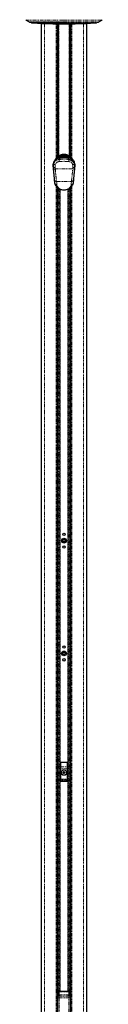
# Paper-space layout 'Inground Anchor' of a CAD drawing. Header units: millimetres. Extents: x 262 to 9484, y 125 to 8141.
# Tile 43 of 53: x 7413 to 7555, y 1058 to 2900. Entities that reach past the tile are written whole.
import ezdxf

# ---------------------------------------------------------------- set-up
doc = ezdxf.new("R2010")
doc.units = ezdxf.units.MM
doc.linetypes.add('PHANTOM', pattern=[12.7, 6.35, -1.27, 1.27, -1.27, 1.27, -1.27])

psp = doc.layouts.new('Inground Anchor')

# ---------------------------------------------------------------- linework, layer by layer
at = {"color": 7, "linetype": 'Continuous', "lineweight": 25}
for p, q in [((7413.27, 2899.81), (7418.92, 2896.2)), ((7419.84, 2895.76), (7422.51, 2894.9)), ((7423.74, 2894.7), (7484.19, 2894.7)), ((7441.23, 2893.59), (7441.23, 787.44)), ((7484.19, 2894.7), (7544.64, 2894.7)), ((7527.15, 787.44), (7527.15, 2893.59)), ((7545.88, 2894.9), (7548.54, 2895.76)), ((7549.46, 2896.2), (7555.11, 2899.81)), ((7471.87, 2643.16), (7471.87, 2892.59)), ((7473.44, 2892.57), (7473.44, 2778.98)), ((7494.94, 2778.98), (7494.94, 2892.57)), ((7496.51, 2892.59), (7496.51, 2643.16)), ((7471.87, 2780.35), (7471.94, 2780.35)), ((7473.48, 2763.6), (7473.48, 2774.6)), ((7494.9, 2774.6), (7494.9, 2763.6)), ((7496.44, 2780.35), (7496.51, 2780.35)), ((7471.94, 2757.86), (7471.87, 2757.86)), ((7473.44, 2759.22), (7473.44, 2644.35)), ((7494.94, 2644.35), (7494.94, 2759.22)), ((7496.51, 2757.86), (7496.44, 2757.86)), ((7467.41, 2638.22), (7467.68, 2638.55)), ((7468.3, 2639.49), (7467.98, 2639.06)), ((7474.3, 2643.17), (7474.21, 2643.11)), ((7475.67, 2644.04), (7475.03, 2643.65)), ((7475.24, 2645.52), (7476.33, 2646.08)), ((7475.78, 2644.1), (7475.67, 2644.04)), ((7475.8, 2643.48), (7475.74, 2643.47)), ((7475.94, 2643.49), (7475.8, 2643.48)), ((7475.8, 2643.48), (7475.8, 2643.48)), ((7475.94, 2643.49), (7475.94, 2643.49)), ((7476.33, 2646.08), (7476.86, 2646.33)), ((7476.86, 2646.33), (7480.01, 2647.22)), ((7477.58, 2643.7), (7477.54, 2643.69)), ((7477.54, 2643.69), (7477.54, 2643.69)), ((7481.83, 2647.57), (7478.14, 2646.86)), ((7478.25, 2644.22), (7478.2, 2644.22)), ((7478.2, 2644.22), (7478.2, 2644.22)), ((7479.04, 2644.74), (7478.98, 2644.74)), ((7478.98, 2644.74), (7478.98, 2644.74)), ((7479.97, 2645.27), (7479.91, 2645.26)), ((7479.91, 2645.26), (7479.91, 2645.27)), ((7481.83, 2647.57), (7484.19, 2647.6)), ((7486.55, 2647.57), (7484.19, 2647.6)), ((7484.19, 2643.59), (7492.83, 2643.24)), ((7486.55, 2647.57), (7490.25, 2646.86)), ((7488.38, 2647.22), (7491.53, 2646.33)), ((7488.48, 2645.26), (7488.41, 2645.27)), ((7489.4, 2644.74), (7489.35, 2644.74)), ((7489.4, 2644.74), (7489.4, 2644.74)), ((7490.18, 2644.22), (7490.13, 2644.22)), ((7490.18, 2644.22), (7490.18, 2644.22)), ((7490.85, 2643.69), (7490.81, 2643.7)), ((7491.52, 2643.53), (7490.85, 2643.69)), ((7490.85, 2643.69), (7490.85, 2643.69)), ((7491.53, 2646.33), (7492.06, 2646.08)), ((7492.06, 2646.08), (7493.14, 2645.52)), ((7492.58, 2643.48), (7492.44, 2643.49)), ((7492.45, 2643.49), (7492.44, 2643.49)), ((7492.64, 2643.48), (7492.58, 2643.48)), ((7492.71, 2644.04), (7492.61, 2644.1)), ((7492.65, 2643.47), (7492.64, 2643.48)), ((7492.71, 2644.04), (7493.36, 2643.65)), ((7493.36, 2643.65), (7493.45, 2643.59)), ((7494.17, 2643.11), (7494.09, 2643.17)), ((7500.08, 2639.49), (7500.4, 2639.06)), ((7500.71, 2638.54), (7500.97, 2638.22)), ((7463.94, 2625.03), (7464, 2626.75)), ((7464, 2626.75), (7464.08, 2629.17)), ((7464.15, 2629.82), (7464.08, 2629.17)), ((7464.67, 2620.75), (7464.41, 2623.43)), ((7503.97, 2623.43), (7503.71, 2620.75)), ((7504.31, 2629.17), (7504.24, 2629.82)), ((7504.31, 2629.17), (7504.39, 2626.75)), ((7504.39, 2626.75), (7504.45, 2625.03)), ((7467.19, 2594.68), (7466.58, 2601.01)), ((7501.8, 2601.01), (7501.19, 2594.68)), ((7501.79, 2601.38), (7501.74, 2601.39)), ((7501.92, 2602.71), (7501.87, 2602.71)), ((7501.97, 2603.2), (7501.92, 2603.21)), ((7502.08, 2604.41), (7502.03, 2604.41)), ((7502.06, 2604.71), (7502.11, 2604.71)), ((7502.12, 2604.8), (7502.07, 2604.81)), ((7502.23, 2605.95), (7502.18, 2605.95)), ((7502.27, 2606.32), (7502.22, 2606.32)), ((7502.65, 2610.76), (7502.7, 2610.75)), ((7502.82, 2612.03), (7502.77, 2612.03)), ((7471.87, 787.44), (7471.87, 2586.39)), ((7472.19, 2586.06), (7471.87, 2586.06)), ((7496.51, 2586.06), (7496.22, 2586.06)), ((7496.51, 2586.31), (7496.51, 787.44)), ((7477.69, 1509.94), (7477.69, 1475.94)), ((7490.19, 1510.44), (7478.19, 1510.44)), ((7482.59, 1492.1), (7483.97, 1493.15)), ((7483.97, 1493.15), (7485.57, 1492.49)), ((7490.69, 1475.94), (7490.69, 1509.94)), ((7478.19, 1475.44), (7490.2, 1475.44)), ((7482.82, 1490.38), (7482.59, 1492.1)), ((7484.42, 1489.72), (7482.82, 1490.38)), ((7485.79, 1490.77), (7484.42, 1489.72)), ((7485.57, 1492.49), (7485.79, 1490.77)), ((7471.89, 1079.44), (7471.87, 1079.44)), ((7471.89, 1073.44), (7471.89, 1080.69)), ((7471.89, 1073.32), (7471.89, 1080.69)), ((7471.89, 1066.19), (7471.89, 1073.44)), ((7471.89, 1066.19), (7471.89, 1073.32)), ((7473.69, 1081.19), (7472.39, 1081.19)), ((7473.7, 1081.19), (7472.39, 1081.19)), ((7472.69, 1073), (7472.69, 1076.45)), ((7472.69, 1071.77), (7472.69, 1073)), ((7472.69, 1071.47), (7472.69, 1071.77)), ((7472.69, 865.44), (7472.69, 1069.98)), ((7473.7, 1081.18), (7473.99, 1081.15)), ((7473.75, 1081.18), (7473.99, 1081.17)), ((7486.69, 1082.06), (7481.69, 1082.06)), ((7494.4, 1081.17), (7494.63, 1081.18)), ((7494.4, 1081.15), (7494.68, 1081.18)), ((7495.99, 1081.19), (7494.68, 1081.19)), ((7495.99, 1081.19), (7494.69, 1081.19)), ((7495.69, 1076.45), (7495.69, 1073)), ((7495.69, 1073), (7495.69, 1071.77)), ((7495.69, 1071.77), (7495.69, 1071.47)), ((7495.69, 1069.98), (7495.69, 865.44)), ((7496.49, 1066.19), (7496.49, 1080.69)), ((7496.51, 1079.44), (7496.49, 1079.44)), ((7471.87, 1067.44), (7471.89, 1067.44)), ((7472.39, 1065.69), (7472.69, 1065.69)), ((7472.39, 1065.69), (7472.69, 1065.69)), ((7495.69, 1065.69), (7495.99, 1065.69)), ((7495.69, 1065.69), (7495.99, 1065.69)), ((7496.49, 1067.44), (7496.51, 1067.44))]:
    psp.add_line(p, q, dxfattribs=at)
at = {"color": 8, "linetype": 'PHANTOM', "lineweight": 18}
for p, q in [((7413.27, 2899.81), (7484.19, 2899.81)), ((7418.92, 2896.2), (7484.19, 2896.2)), ((7419.84, 2895.76), (7484.19, 2895.76)), ((7422.51, 2894.9), (7484.19, 2894.9)), ((7540.7, 2894.39), (7427.69, 2894.39)), ((7447.78, 2893.29), (7447.78, 787.44)), ((7484.19, 2899.81), (7555.11, 2899.81)), ((7484.19, 2896.2), (7549.46, 2896.2)), ((7484.19, 2895.76), (7548.54, 2895.76)), ((7484.19, 2894.9), (7545.88, 2894.9)), ((7520.61, 2893.29), (7520.61, 787.44)), ((7469.73, 2641.07), (7469.73, 2892.63)), ((7471.94, 2780.35), (7471.94, 2892.59)), ((7473.67, 2644.49), (7473.67, 2892.57)), ((7474.67, 2892.56), (7474.67, 2645.14)), ((7493.72, 2645.14), (7493.72, 2892.56)), ((7494.72, 2892.57), (7494.72, 2644.5)), ((7496.44, 2892.59), (7496.44, 2780.35)), ((7498.66, 2892.63), (7498.66, 2641.07)), ((7471.94, 2780.35), (7471.94, 2757.86)), ((7472.29, 2778.47), (7472.29, 2780.43)), ((7472.29, 2757.77), (7472.29, 2778.47)), ((7473.34, 2777.75), (7473.34, 2779.65)), ((7473.34, 2758.6), (7473.34, 2777.75)), ((7495.05, 2777.75), (7495.05, 2779.57)), ((7495.05, 2758.53), (7495.05, 2777.75)), ((7496.1, 2778.47), (7496.1, 2780.49)), ((7496.1, 2757.82), (7496.1, 2778.47)), ((7496.45, 2780.35), (7496.45, 2757.86)), ((7471.94, 2643.22), (7471.94, 2757.86)), ((7496.44, 2757.86), (7496.44, 2643.22)), ((7468.47, 2638.39), (7467.49, 2636.73)), ((7475.55, 2643.24), (7484.19, 2643.59)), ((7475.55, 2643.24), (7475.74, 2643.47)), ((7484.19, 2642.73), (7475.6, 2642.38)), ((7476.7, 2645.44), (7475.62, 2644.89)), ((7475.94, 2643.49), (7475.8, 2643.48)), ((7477.26, 2645.67), (7476.7, 2645.44)), ((7480.19, 2646.38), (7477.26, 2645.67)), ((7477.87, 2643.99), (7477.91, 2644)), ((7477.91, 2644), (7478.2, 2644.22)), ((7478.59, 2644.52), (7478.64, 2644.52)), ((7478.64, 2644.52), (7478.98, 2644.74)), ((7479.44, 2645.04), (7479.5, 2645.04)), ((7479.5, 2645.04), (7479.91, 2645.26)), ((7480.01, 2647.22), (7480.74, 2647.28)), ((7480.82, 2646.43), (7480.19, 2646.38)), ((7480.74, 2647.28), (7481.05, 2647.3)), ((7481.08, 2646.44), (7480.82, 2646.43)), ((7481.05, 2647.3), (7481.83, 2647.57)), ((7484.19, 2646.49), (7481.08, 2646.44)), ((7484.19, 2647.34), (7484.19, 2647.6)), ((7484.19, 2646.49), (7484.19, 2647.34)), ((7484.19, 2646.49), (7484.19, 2645.3)), ((7487.3, 2646.44), (7484.19, 2646.49)), ((7484.19, 2645.15), (7484.19, 2645.36)), ((7484.19, 2644.67), (7484.19, 2644.87)), ((7484.19, 2644.19), (7484.19, 2644.39)), ((7484.19, 2643.59), (7484.19, 2643.8)), ((7484.19, 2642.73), (7484.19, 2643.59)), ((7492.78, 2642.38), (7484.19, 2642.73)), ((7487.33, 2647.3), (7486.55, 2647.57)), ((7487.56, 2646.43), (7487.3, 2646.44)), ((7487.33, 2647.3), (7487.64, 2647.28)), ((7488.2, 2646.38), (7487.56, 2646.43)), ((7487.64, 2647.28), (7488.38, 2647.22)), ((7491.13, 2645.67), (7488.2, 2646.38)), ((7488.89, 2645.04), (7488.48, 2645.26)), ((7488.89, 2645.04), (7488.95, 2645.04)), ((7489.74, 2644.52), (7489.4, 2644.74)), ((7489.74, 2644.52), (7489.8, 2644.52)), ((7490.47, 2644), (7490.18, 2644.22)), ((7490.47, 2644), (7490.52, 2643.99)), ((7491.68, 2645.44), (7491.13, 2645.67)), ((7492.76, 2644.89), (7491.68, 2645.44)), ((7492.59, 2643.48), (7492.45, 2643.49)), ((7492.59, 2643.48), (7492.58, 2643.48)), ((7492.65, 2643.47), (7492.59, 2643.48)), ((7492.83, 2643.24), (7492.65, 2643.47)), ((7500.89, 2636.73), (7499.91, 2638.39)), ((7464.59, 2626.24), (7464.53, 2624.41)), ((7467.59, 2623.81), (7467.86, 2621.14)), ((7467.86, 2621.14), (7500.53, 2621.14)), ((7500.53, 2621.14), (7500.8, 2623.81)), ((7502.64, 2610.19), (7502.59, 2610.19)), ((7469.73, 787.44), (7469.73, 2588.8)), ((7470.33, 2597.64), (7498.06, 2597.64)), ((7470.95, 2591.31), (7471.65, 2589.05)), ((7473.34, 1081.19), (7473.34, 2585.1)), ((7474.75, 2584.14), (7474.75, 1081.88)), ((7476.25, 1082.01), (7476.25, 2583.3)), ((7476.96, 2582.96), (7476.96, 1082.02)), ((7491.43, 1082.02), (7491.43, 2582.95)), ((7492.14, 2583.3), (7492.14, 1082.01)), ((7493.64, 1081.89), (7493.64, 2584.13)), ((7495.05, 2585.1), (7495.05, 1081.19)), ((7496.73, 2589.05), (7497.43, 2591.31)), ((7498.66, 2588.87), (7498.66, 787.44)), ((7477.78, 1509.85), (7477.69, 1509.94)), ((7477.95, 1502.06), (7477.78, 1509.85)), ((7477.98, 1498.5), (7478.48, 1498.5)), ((7477.98, 1478.88), (7477.98, 1498.5)), ((7478.19, 1510.44), (7478.28, 1510.35)), ((7478.28, 1510.35), (7478.28, 1510.04)), ((7478.28, 1510.35), (7490.1, 1510.35)), ((7478.28, 1510.04), (7478.45, 1502.25)), ((7490.1, 1510.04), (7478.28, 1510.04)), ((7478.45, 1502.25), (7489.94, 1502.25)), ((7489.9, 1498.5), (7478.48, 1498.5)), ((7478.48, 1498.5), (7478.48, 1478.88)), ((7490.4, 1498.5), (7489.9, 1498.5)), ((7489.9, 1478.88), (7489.9, 1498.5)), ((7489.94, 1502.25), (7490.1, 1510.04)), ((7490.1, 1510.35), (7490.19, 1510.44)), ((7490.1, 1510.35), (7490.1, 1510.04)), ((7490.4, 1498.5), (7490.4, 1478.88)), ((7490.6, 1509.85), (7490.44, 1502.06)), ((7490.69, 1509.94), (7490.6, 1509.85)), ((7477.98, 1478.88), (7478.48, 1478.88)), ((7478.23, 1475.97), (7490.15, 1475.97)), ((7489.93, 1477.89), (7478.46, 1477.89)), ((7478.48, 1478.88), (7489.9, 1478.88)), ((7490.4, 1478.88), (7489.9, 1478.88)), ((7472.39, 1081.19), (7472.39, 1073.44)), ((7472.39, 1081.19), (7472.39, 1073.31)), ((7472.39, 1073.44), (7472.39, 1065.69)), ((7472.39, 1073.31), (7472.39, 1065.69)), ((7472.69, 1069.98), (7475.08, 1069.98)), ((7475.08, 1069.98), (7475.08, 865.44)), ((7475.32, 1081.97), (7475.19, 1081.72)), ((7475.19, 1081.72), (7475.19, 1081.44)), ((7475.19, 1081.44), (7475.19, 1075.35)), ((7493.19, 1081.44), (7475.19, 1081.44)), ((7475.19, 1075.35), (7475.19, 1073.57)), ((7493.19, 1075.35), (7475.19, 1075.35)), ((7493.07, 1081.97), (7475.32, 1081.97)), ((7493.19, 1081.72), (7493.07, 1081.97)), ((7493.19, 1081.44), (7493.19, 1081.72)), ((7493.19, 1075.35), (7493.19, 1081.44)), ((7493.19, 1073.57), (7493.19, 1075.35)), ((7493.31, 1069.98), (7495.69, 1069.98)), ((7493.31, 865.44), (7493.31, 1069.98)), ((7495.99, 1081.19), (7495.99, 1065.69))]:
    psp.add_line(p, q, dxfattribs=at)
at = {"color": 8, "linetype": 'PHANTOM', "lineweight": 18, "flags": 128}
for points in [[(7468.47, 2638.39), (7468.35, 2638.46), (7468.24, 2638.54), (7468.14, 2638.63), (7468.06, 2638.73), (7468, 2638.83), (7467.96, 2638.92), (7467.96, 2638.99), (7467.98, 2639.06)], [(7477.93, 2643.72), (7477.93, 2643.74), (7477.92, 2643.79), (7477.92, 2643.85), (7477.92, 2643.89), (7477.92, 2643.93), (7477.91, 2643.96), (7477.91, 2643.99), (7477.91, 2644)], [(7478.66, 2644.24), (7478.65, 2644.26), (7478.65, 2644.32), (7478.65, 2644.37), (7478.65, 2644.42), (7478.64, 2644.46), (7478.64, 2644.49), (7478.64, 2644.51), (7478.64, 2644.52)], [(7479.51, 2644.77), (7479.51, 2644.79), (7479.51, 2644.84), (7479.51, 2644.9), (7479.5, 2644.94), (7479.5, 2644.98), (7479.5, 2645.01), (7479.5, 2645.03), (7479.5, 2645.04)], [(7480.82, 2646.43), (7480.83, 2646.12), (7480.84, 2645.85), (7480.85, 2645.6), (7480.86, 2645.39), (7480.86, 2645.24)], [(7487.52, 2645.28), (7487.53, 2645.39), (7487.53, 2645.6), (7487.54, 2645.85), (7487.55, 2646.12), (7487.56, 2646.43)], [(7488.87, 2644.76), (7488.87, 2644.79), (7488.88, 2644.84), (7488.88, 2644.9), (7488.88, 2644.94), (7488.88, 2644.98), (7488.89, 2645.01), (7488.89, 2645.03), (7488.89, 2645.04)], [(7489.73, 2644.24), (7489.73, 2644.26), (7489.73, 2644.32), (7489.74, 2644.37), (7489.74, 2644.42), (7489.74, 2644.46), (7489.74, 2644.49), (7489.74, 2644.51), (7489.74, 2644.52)], [(7490.46, 2643.72), (7490.46, 2643.74), (7490.46, 2643.79), (7490.46, 2643.85), (7490.47, 2643.89), (7490.47, 2643.93), (7490.47, 2643.96), (7490.47, 2643.99), (7490.47, 2644)], [(7499.91, 2638.39), (7500.03, 2638.46), (7500.15, 2638.54), (7500.25, 2638.63), (7500.33, 2638.73), (7500.39, 2638.83), (7500.42, 2638.92), (7500.43, 2638.99), (7500.4, 2639.06)], [(7470.33, 2597.64), (7470.6, 2594.89), (7470.95, 2591.31)], [(7497.43, 2591.31), (7497.7, 2594.06), (7498.06, 2597.64)]]:
    psp.add_lwpolyline(points, dxfattribs=at)
at = {"color": 7, "linetype": 'Continuous', "lineweight": 25, "flags": 128}
for points in [[(7474.26, 2643.14), (7474.45, 2643.28), (7474.94, 2643.59)], [(7493.45, 2643.59), (7493.93, 2643.28), (7494.32, 2643.01)]]:
    psp.add_lwpolyline(points, dxfattribs=at)
at = {"color": 7, "linetype": 'Continuous', "lineweight": 25}
for centre, radius in [((7484.19, 1937.44), 2.25), ((7484.19, 1925.44), 4.5), ((7484.19, 1925.44), 2.92), ((7484.19, 1925.44), 2.07), ((7484.19, 1913.44), 2.25), ((7484.19, 1714.44), 4.5), ((7484.19, 1714.44), 2.92), ((7484.19, 1726.44), 2.25), ((7484.19, 1714.44), 2.07), ((7484.19, 1702.44), 2.25), ((7484.19, 1491.44), 5), ((7484.19, 1491.44), 4.99), ((7484.19, 1491.44), 4.88)]:
    psp.add_circle(centre, radius, dxfattribs=at)
for centre, radius, start, end in [((7413.54, 2900.24), 0.5, 160.36024, 237.40392), ((7421.08, 2899.57), 4, 237.40392, 252), ((7423.74, 2898.7), 4, 252, 270), ((7427.75, 2895.39), 1, 223.25303, 266.17378), ((7484.19, 3739.28), 846.78, 266.17378, 273.82622), ((7540.63, 2895.39), 1, 273.82622, 316.74697), ((7544.64, 2898.7), 4, 270, 288), ((7547.31, 2899.57), 4, 288, 302.59608), ((7554.85, 2900.24), 0.5, 302.59608, 19.63976), ((7477.69, 2644.93), 2, 113.96948, 150.2898), ((7484.19, 2630.31), 18, 66.03052, 113.96948), ((7490.69, 2644.93), 2, 29.4478, 66.03052), ((7464.53, 2625.01), 0.6, 178, 270), ((7503.85, 2625.01), 0.6, 270, 2), ((7484.19, 1491.44), 1.5, 127.47733, 187.47733), ((7484.19, 1491.44), 1.5, 67.47733, 127.47733), ((7484.19, 1491.44), 1.5, 7.47733, 67.47733), ((7484.19, 1491.44), 1.5, 187.47733, 247.47733), ((7484.19, 1491.44), 1.5, 247.47733, 307.47733), ((7484.19, 1491.44), 1.5, 307.47733, 7.47733), ((7472.39, 1080.69), 0.5, 90, 180), ((7495.99, 1080.69), 0.5, 0, 90), ((7472.39, 1066.19), 0.5, 180, 270), ((7495.99, 1066.19), 0.5, 270, 360)]:
    psp.add_arc(centre, radius, start, end, dxfattribs=at)
at = {"color": 8, "linetype": 'PHANTOM', "lineweight": 18}
for centre, radius, start, end in [((7469.95, 2641.88), 6.43, 27.97924, 34.47344), ((7482.47, 2643.21), 6.92, 179.77478, 186.90519), ((7523.49, 2671.9), 54.96, 209.43406, 210.29067), ((7473.74, 2644.13), 3.24, 23.81916, 36.98502), ((7399.17, 2614.16), 83.61, 21.36154, 21.97015), ((7475.27, 2644.9), 2.14, 21.25994, 41.86303), ((7476.04, 2645.92), 4.17, 6.30755, 18.04627), ((7429.05, 2644.88), 51.17, 0.38116, 1.68366), ((7470.62, 2645.88), 10.22, 3.08108, 7.90268), ((7295.26, 2640.82), 185.9, 1.73318, 1.9979), ((7673.12, 2640.82), 185.9, 178.0021, 178.26682), ((7497.77, 2645.88), 10.22, 172.09732, 176.91892), ((7543.7, 2644.79), 55.52, 178.35772, 179.51579), ((7492.34, 2645.92), 4.17, 161.95373, 173.69245), ((7493.12, 2644.9), 2.14, 138.13697, 158.74006), ((7567.74, 2614.75), 82.02, 158.02634, 158.66234), ((7494.65, 2644.13), 3.24, 143.01498, 156.18084), ((7445.63, 2671.48), 54.12, 329.67977, 330.57027), ((7498.44, 2641.88), 6.43, 145.52656, 152.02076), ((7485.91, 2643.21), 6.92, 353.09481, 0.22522), ((7464.5, 2626.76), 0.505, 181.78414, 254.23486), ((7464.62, 2629.24), 0.547, 187.10676, 275.93005), ((7464.71, 2629.84), 0.561, 181.40635, 273.12855), ((7470.46, 2586.82), 37.1, 94.44649, 99.3836), ((7470.96, 2645.54), 16.95, 248.73195, 259.67632), ((7497.43, 2645.54), 16.95, 280.32368, 291.26805), ((7497.92, 2586.82), 37.1, 80.6164, 85.55351), ((7503.68, 2629.84), 0.561, 266.87145, 358.59365), ((7503.76, 2629.24), 0.547, 264.06995, 352.89324), ((7503.88, 2626.76), 0.506, 285.18367, 358.18233), ((7471, 2595.15), 3.84, 187.04922, 269.22046), ((7471.52, 2592.69), 3.64, 209.2788, 272.09858), ((7496.87, 2592.69), 3.64, 267.90142, 330.7212), ((7497.38, 2595.15), 3.84, 270.77954, 352.95078), ((7478.28, 1509.85), 0.501, 90.1836, 179.8164), ((7478.19, 1509.52), 0.526, 80.0965, 141.02772), ((7478.35, 1501.73), 0.526, 80.0965, 141.02772), ((7490.03, 1501.73), 0.526, 38.97228, 99.9035), ((7490.1, 1509.85), 0.501, 0.1836, 89.8164), ((7490.2, 1509.52), 0.526, 38.97228, 99.9035), ((7478.19, 1476.44), 0.468, 192.96226, 275.25273), ((7478.46, 1478.39), 0.502, 180.65691, 269.74871), ((7489.92, 1478.39), 0.502, 270.25129, 359.34309), ((7490.19, 1476.44), 0.468, 264.74727, 347.03774), ((7475.12, 1072.92), 2.43, 88.27953, 178.16942), ((7474.89, 1071.35), 2.24, 82.18873, 169.06833), ((7475.19, 1079.16), 2.55, 89.90084, 127.63373), ((7475.19, 1078.8), 2.64, 89.91678, 117.05115), ((7493.2, 1079.16), 2.55, 52.36627, 90.09916), ((7493.2, 1078.8), 2.64, 62.94885, 90.08322), ((7493.27, 1072.92), 2.43, 1.83058, 91.72047), ((7493.5, 1071.35), 2.24, 10.93167, 97.81127)]:
    psp.add_arc(centre, radius, start, end, dxfattribs=at)
at = {"color": 7, "linetype": 'Continuous', "lineweight": 25}
for centre, major_axis, ratio, start_param, end_param in [((7473.3, 2774.6), (0, 7), 0.0261859, 4.712389, 5.3883518), ((7495.09, 2774.6), (0, 7), 0.0261859, 0.8948335, 1.5707963), ((7473.3, 2763.6), (0, 7), 0.0261859, 4.0364262, 4.712389), ((7495.09, 2763.6), (0, 7), 0.0261859, 1.5707963, 2.2467591), ((7478.19, 1509.94), (-0.355, 0.355), 0.9972647, 5.4991567, 7.0672139), ((7490.19, 1509.94), (0.355, 0.355), 0.9972647, 5.4991567, 7.0672139), ((7481.69, 1081.95), (6.5, 0), 0.0164506, 1.5707963, 2.9450787), ((7486.69, 1081.95), (6.5, 0), 0.0164506, 0.1965139, 1.5707963)]:
    psp.add_ellipse(centre, major_axis=major_axis, ratio=ratio, start_param=start_param, end_param=end_param, dxfattribs=at)
at = {"color": 8, "linetype": 'PHANTOM', "lineweight": 18}
for centre, major_axis, ratio, start_param, end_param in [((7477.48, 1498.5), (0, 9.5), 0.0524078, 4.712389, 5.0963614), ((7477.98, 1498.5), (0, 10), 0.0497874, 4.712389, 5.0963614), ((7490.4, 1498.5), (0, 10), 0.0497874, 1.1868239, 1.5707963), ((7490.9, 1498.5), (0, 9.5), 0.0524078, 1.1868239, 1.5707963), ((7477.68, 1477.42), (0, 1.5), 0.0524078, 3.2957494, 3.9047052), ((7478.01, 1470.82), (0, 7.63), 0.0524078, 0.1298247, 0.7631125), ((7477.96, 1478.88), (0, 0.5), 0.0524078, 3.2714173, 4.712389), ((7478.18, 1477.42), (0, 2), 0.0393058, 3.270191, 3.9047052), ((7478.51, 1470.82), (0, 7.13), 0.0560842, 0.1298247, 0.7631125), ((7478.46, 1478.88), (0, 1), 0.0262039, 3.2714173, 4.712389), ((7489.93, 1478.88), (0, 1), 0.0262039, 1.5707963, 3.011768), ((7489.87, 1470.82), (0, 7.13), 0.0560842, 5.5200728, 6.1533606), ((7490.21, 1477.42), (0, 2), 0.0393058, 2.3784801, 3.0129943), ((7490.43, 1478.88), (0, 0.5), 0.0524078, 1.5707963, 3.011768), ((7490.37, 1470.82), (0, 7.63), 0.0524078, 5.5200728, 6.1533606), ((7490.7, 1477.42), (0, 1.5), 0.0524078, 2.3784801, 2.9874359)]:
    psp.add_ellipse(centre, major_axis=major_axis, ratio=ratio, start_param=start_param, end_param=end_param, dxfattribs=at)
at = {"color": 7, "linetype": 'Continuous', "lineweight": 25}
for points, knots in [([(7471.94, 2780.35), (7472.09, 2780.34), (7472.38, 2780.32), (7472.76, 2780.19), (7473.11, 2779.95), (7473.38, 2779.56), (7473.42, 2779.19), (7473.44, 2778.98)], [0, 0, 0, 0, 0.1553142, 0.3103392, 0.4722408, 0.7027363, 1, 1, 1, 1]), ([(7494.94, 2778.98), (7494.97, 2779.22), (7495.01, 2779.61), (7495.33, 2780.01), (7495.72, 2780.23), (7496.11, 2780.33), (7496.36, 2780.34), (7496.44, 2780.35)], [0, 0, 0, 0, 0.33981114, 0.55095549, 0.72942124, 0.90878103, 1, 1, 1, 1]), ([(7473.44, 2759.22), (7473.42, 2758.98), (7473.37, 2758.59), (7473.05, 2758.2), (7472.67, 2757.97), (7472.28, 2757.87), (7472.03, 2757.86), (7471.94, 2757.86)], [0, 0, 0, 0, 0.3398111, 0.5509555, 0.7294212, 0.908781, 1, 1, 1, 1]), ([(7496.44, 2757.86), (7496.3, 2757.86), (7496.01, 2757.88), (7495.62, 2758.01), (7495.28, 2758.25), (7495, 2758.64), (7494.96, 2759.01), (7494.94, 2759.22)], [0, 0, 0, 0, 0.15531425, 0.31033921, 0.4722408, 0.70273629, 1, 1, 1, 1]), ([(7464.15, 2629.82), (7464.36, 2630.84), (7464.77, 2632.8), (7466.01, 2635.98), (7467.32, 2638.02), (7467.98, 2639.06)], [0, 0, 0, 0, 0.3490223, 0.6695796, 1, 1, 1, 1]), ([(7464.81, 2629.75), (7465.11, 2630.89), (7465.72, 2633.16), (7467.11, 2635.47), (7467.8, 2636.63)], [0, 0, 0, 0, 0.4994037, 1, 1, 1, 1]), ([(7476.76, 2641.7), (7475.48, 2641.48), (7472.91, 2641.05), (7469.79, 2639.1), (7468.41, 2637.39), (7467.8, 2636.63)], [0, 0, 0, 0, 0.3584231, 0.7169003, 1, 1, 1, 1]), ([(7475.74, 2643.47), (7474.63, 2643.28), (7472.43, 2642.9), (7469.89, 2641.32), (7468.77, 2640.03), (7468.3, 2639.49)], [0, 0, 0, 0, 0.3736007, 0.7409428, 1, 1, 1, 1]), ([(7469.31, 2640.55), (7469.65, 2640.99), (7470.6, 2642.24), (7472.63, 2643.91), (7474.37, 2644.98), (7475.24, 2645.52)], [0, 0, 0, 0, 0.21520119, 0.60382706, 1, 1, 1, 1]), ([(7478.98, 2644.74), (7478.51, 2644.69), (7477.68, 2644.62), (7476.39, 2644.25), (7475.28, 2643.79), (7474.57, 2643.34), (7474.3, 2643.17)], [0, 0, 0, 0, 0.28492587, 0.49610023, 0.80713016, 1, 1, 1, 1]), ([(7474.34, 2643.14), (7474.55, 2643.28), (7475.06, 2643.61), (7476.11, 2644.04), (7477.31, 2644.39), (7478.21, 2644.48), (7478.59, 2644.52)], [0, 0, 0, 0, 0.17113, 0.4045141, 0.745288, 1, 1, 1, 1]), ([(7478.2, 2644.22), (7478.14, 2644.21), (7477.56, 2644.17), (7476.64, 2644.02), (7475.59, 2643.67), (7474.94, 2643.43), (7474.65, 2643.25), (7474.58, 2643.2)], [0, 0, 0, 0, 0.05454808, 0.45408491, 0.73242528, 0.93278074, 1, 1, 1, 1]), ([(7474.86, 2643.26), (7474.9, 2643.28), (7475.25, 2643.45), (7476.11, 2643.73), (7477.09, 2643.93), (7477.73, 2643.98), (7477.87, 2643.99)], [0, 0, 0, 0, 0.0422263, 0.3815991, 0.8676877, 1, 1, 1, 1]), ([(7474.94, 2643.59), (7474.94, 2643.59), (7474.97, 2643.61), (7475, 2643.63), (7475.03, 2643.65)], [0, 0, 0, 0, 0.0093997, 1, 1, 1, 1]), ([(7475.03, 2643.65), (7475.24, 2643.78), (7475.9, 2644.17), (7477.27, 2644.72), (7478.56, 2644.99), (7479.35, 2645.04), (7479.44, 2645.04)], [0, 0, 0, 0, 0.1603846, 0.4901531, 0.9447345, 1, 1, 1, 1]), ([(7479.91, 2645.26), (7479.9, 2645.26), (7479.19, 2645.23), (7477.74, 2645.03), (7476.44, 2644.41), (7475.78, 2644.1)], [0, 0, 0, 0, 0.0028118, 0.4941324, 1, 1, 1, 1]), ([(7484.19, 2643.8), (7483.31, 2643.8), (7480.55, 2643.78), (7477.8, 2643.61), (7475.94, 2643.49)], [0, 0, 0, 0, 0.3212502, 1, 1, 1, 1]), ([(7477.54, 2643.69), (7477.37, 2643.68), (7476.99, 2643.65), (7476.61, 2643.56), (7476.39, 2643.51)], [0, 0, 0, 0, 0.4153712, 1, 1, 1, 1]), ([(7491.62, 2641.7), (7489.15, 2641.83), (7484.2, 2642.1), (7479.25, 2641.83), (7476.76, 2641.7)], [0, 0, 0, 0, 0.498544, 1, 1, 1, 1]), ([(7478.14, 2646.86), (7478.12, 2646.85), (7477.66, 2646.67), (7477.25, 2646.5), (7476.86, 2646.33)], [0, 0, 0, 0, 0.0503496, 1, 1, 1, 1]), ([(7484.19, 2643.91), (7484.09, 2643.91), (7483.33, 2643.91), (7482.22, 2643.9), (7480.55, 2643.85), (7479.11, 2643.79), (7478.01, 2643.72), (7477.58, 2643.7)], [0, 0, 0, 0, 0.04474996, 0.3480765, 0.49973442, 0.80312021, 1, 1, 1, 1]), ([(7484.19, 2644.39), (7483.54, 2644.39), (7482.55, 2644.38), (7480.89, 2644.34), (7479.56, 2644.29), (7478.57, 2644.24), (7478.25, 2644.22)], [0, 0, 0, 0, 0.33089484, 0.49978668, 0.83771382, 1, 1, 1, 1]), ([(7484.19, 2644.87), (7483.67, 2644.87), (7482.81, 2644.87), (7481.23, 2644.83), (7480.04, 2644.79), (7479.18, 2644.75), (7479.04, 2644.74)], [0, 0, 0, 0, 0.3052025, 0.4998424, 0.916458, 1, 1, 1, 1]), ([(7484.19, 2645.36), (7484.16, 2645.36), (7483.46, 2645.35), (7482.05, 2645.34), (7480.68, 2645.29), (7479.97, 2645.27)], [0, 0, 0, 0, 0.0240334, 0.4998952, 1, 1, 1, 1]), ([(7488.41, 2645.27), (7488.38, 2645.27), (7487.67, 2645.3), (7486.27, 2645.34), (7484.9, 2645.35), (7484.19, 2645.36)], [0, 0, 0, 0, 0.0242443, 0.500106, 1, 1, 1, 1]), ([(7489.35, 2644.74), (7488.82, 2644.77), (7487.96, 2644.81), (7486.39, 2644.85), (7485.19, 2644.87), (7484.34, 2644.87), (7484.19, 2644.87)], [0, 0, 0, 0, 0.3055217, 0.5001616, 0.9170821, 1, 1, 1, 1]), ([(7490.13, 2644.22), (7489.48, 2644.25), (7488.49, 2644.31), (7486.83, 2644.36), (7485.5, 2644.39), (7484.51, 2644.39), (7484.19, 2644.39)], [0, 0, 0, 0, 0.3313219, 0.5002136, 0.8381408, 1, 1, 1, 1]), ([(7490.81, 2643.7), (7490.71, 2643.7), (7489.94, 2643.75), (7488.84, 2643.81), (7487.17, 2643.87), (7485.73, 2643.91), (7484.63, 2643.91), (7484.19, 2643.91)], [0, 0, 0, 0, 0.0452828, 0.3486086, 0.5002663, 0.8036521, 1, 1, 1, 1]), ([(7492.45, 2643.49), (7490.58, 2643.61), (7487.83, 2643.78), (7485.08, 2643.8), (7484.19, 2643.8)], [0, 0, 0, 0, 0.6787498, 1, 1, 1, 1]), ([(7492.61, 2644.1), (7492.58, 2644.11), (7491.94, 2644.46), (7490.59, 2645.04), (7489.18, 2645.19), (7488.48, 2645.26)], [0, 0, 0, 0, 0.0182673, 0.5094085, 1, 1, 1, 1]), ([(7488.95, 2645.04), (7489.04, 2645.04), (7489.84, 2644.99), (7491.13, 2644.72), (7492.49, 2644.16), (7493.15, 2643.77), (7493.36, 2643.65)], [0, 0, 0, 0, 0.0581112, 0.5134808, 0.8432452, 1, 1, 1, 1]), ([(7494.09, 2643.17), (7493.66, 2643.43), (7492.94, 2643.87), (7491.67, 2644.36), (7490.53, 2644.65), (7489.71, 2644.72), (7489.4, 2644.74)], [0, 0, 0, 0, 0.2961462, 0.5072997, 0.8165267, 1, 1, 1, 1]), ([(7489.8, 2644.52), (7489.84, 2644.51), (7490.39, 2644.48), (7491.29, 2644.34), (7492.6, 2643.93), (7493.5, 2643.53), (7494.02, 2643.18), (7494.11, 2643.12)], [0, 0, 0, 0, 0.0289119, 0.36082, 0.5912957, 0.9298582, 1, 1, 1, 1]), ([(7493.9, 2643.17), (7493.88, 2643.18), (7493.57, 2643.39), (7492.73, 2643.7), (7491.51, 2644.09), (7490.59, 2644.18), (7490.18, 2644.22)], [0, 0, 0, 0, 0.01798487, 0.28922782, 0.68399241, 1, 1, 1, 1]), ([(7490.25, 2646.86), (7490.27, 2646.85), (7490.73, 2646.67), (7491.14, 2646.5), (7491.53, 2646.33)], [0, 0, 0, 0, 0.0503496, 1, 1, 1, 1]), ([(7490.52, 2643.99), (7490.66, 2643.98), (7491.3, 2643.93), (7492.28, 2643.72), (7493.13, 2643.45), (7493.49, 2643.28), (7493.53, 2643.26)], [0, 0, 0, 0, 0.13403139, 0.62000335, 0.95930394, 1, 1, 1, 1]), ([(7500.58, 2636.63), (7499.8, 2637.57), (7498.24, 2639.44), (7494.98, 2641.19), (7492.67, 2641.54), (7491.62, 2641.7)], [0, 0, 0, 0, 0.3533519, 0.7072154, 1, 1, 1, 1]), ([(7500.08, 2639.49), (7499.62, 2640.03), (7498.5, 2641.32), (7495.95, 2642.9), (7493.76, 2643.28), (7492.65, 2643.47)], [0, 0, 0, 0, 0.2590572, 0.6263993, 1, 1, 1, 1]), ([(7492.92, 2638.98), (7493.96, 2638.82), (7496.32, 2638.44), (7499.57, 2636.54), (7502.32, 2633.56), (7503.16, 2631.02), (7503.57, 2629.75)], [0, 0, 0, 0, 0.208695, 0.473319, 0.7365926, 1, 1, 1, 1]), ([(7493.14, 2645.52), (7494, 2644.99), (7495.74, 2643.92), (7497.77, 2642.26), (7498.74, 2640.99), (7499.08, 2640.55)], [0, 0, 0, 0, 0.3886253, 0.7847988, 1, 1, 1, 1]), ([(7500.4, 2639.06), (7501.05, 2638.05), (7502.36, 2636.02), (7503.61, 2632.83), (7504.03, 2630.84), (7504.24, 2629.82)], [0, 0, 0, 0, 0.3202202, 0.6509795, 1, 1, 1, 1]), ([(7500.58, 2636.63), (7501.28, 2635.48), (7502.67, 2633.17), (7503.27, 2630.89), (7503.57, 2629.75)], [0, 0, 0, 0, 0.499285, 1, 1, 1, 1]), ([(7464.41, 2623.43), (7464.35, 2624.48), (7464.23, 2626.6), (7464.62, 2628.69), (7464.81, 2629.75)], [0, 0, 0, 0, 0.493479, 1, 1, 1, 1]), ([(7466.58, 2601.01), (7466.54, 2601.42), (7466.46, 2602.24), (7466.29, 2604.03), (7466.08, 2606.17), (7465.84, 2608.66), (7465.57, 2611.44), (7465.28, 2614.43), (7464.98, 2617.56), (7464.78, 2619.69), (7464.67, 2620.75)], [0, 0, 0, 0, 0.1244049, 0.2494742, 0.373855, 0.4989891, 0.6233869, 0.7492229, 0.8747008, 1, 1, 1, 1]), ([(7503.71, 2620.75), (7503.61, 2619.68), (7503.4, 2617.54), (7503.1, 2614.41), (7502.81, 2611.41), (7502.54, 2608.64), (7502.3, 2606.15), (7502.1, 2604.02), (7501.92, 2602.24), (7501.84, 2601.42), (7501.8, 2601.01)], [0, 0, 0, 0, 0.12587, 0.2521792, 0.3773137, 0.5026874, 0.6269191, 0.7518759, 0.87635, 1, 1, 1, 1]), ([(7503.57, 2629.75), (7503.76, 2628.72), (7504.15, 2626.63), (7504.03, 2624.5), (7503.97, 2623.43)], [0, 0, 0, 0, 0.4934862, 1, 1, 1, 1]), ([(7468.34, 2590.91), (7468.05, 2591.53), (7467.46, 2592.77), (7467.28, 2594.04), (7467.19, 2594.68)], [0, 0, 0, 0, 0.4966175, 1, 1, 1, 1]), ([(7500.05, 2590.91), (7499.41, 2589.86), (7498.45, 2588.28), (7496.51, 2586.24), (7494.9, 2584.91), (7493.19, 2583.8), (7491.25, 2582.81), (7488.92, 2581.98), (7486.29, 2581.5), (7483.92, 2581.38), (7481.45, 2581.58), (7479.19, 2582.09), (7477.21, 2582.8), (7475.49, 2583.63), (7473.9, 2584.62), (7471.95, 2586.14), (7469.94, 2588.24), (7468.89, 2589.99), (7468.34, 2590.91)], [0, 0, 0, 0, 0.13073597, 0.19734152, 0.26454962, 0.31038946, 0.35681991, 0.41993278, 0.465352, 0.50481209, 0.54410398, 0.59544973, 0.63624749, 0.67803086, 0.72887604, 0.78034459, 0.8861462, 1, 1, 1, 1]), ([(7501.19, 2594.68), (7501.1, 2594.05), (7500.92, 2592.78), (7500.34, 2591.53), (7500.05, 2590.91)], [0, 0, 0, 0, 0.4969507, 1, 1, 1, 1]), ([(7478.19, 1475.44), (7478.13, 1475.44), (7478.02, 1475.45), (7477.87, 1475.54), (7477.76, 1475.66), (7477.7, 1475.81), (7477.7, 1475.9), (7477.69, 1475.94)], [0, 0, 0, 0, 0.2130781, 0.4261656, 0.6391551, 0.8530347, 1, 1, 1, 1]), ([(7490.69, 1475.94), (7490.69, 1475.88), (7490.68, 1475.77), (7490.59, 1475.62), (7490.46, 1475.5), (7490.32, 1475.44), (7490.23, 1475.44), (7490.2, 1475.44)], [0, 0, 0, 0, 0.2172718, 0.4346343, 0.6498984, 0.8634124, 1, 1, 1, 1]), ([(7473.99, 1081.17), (7474.07, 1081.15), (7474.32, 1081.1), (7474.65, 1080.97), (7474.9, 1080.78), (7474.82, 1080.52), (7474.11, 1079.97), (7473.34, 1078.92), (7472.77, 1077.57), (7472.71, 1076.74), (7472.69, 1076.45)], [0, 0, 0, 0, 0.0634676, 0.1791096, 0.2404601, 0.2863194, 0.4239444, 0.6974615, 0.8935594, 1, 1, 1, 1]), ([(7473.99, 1081.15), (7474.07, 1081.14), (7474.32, 1081.08), (7474.65, 1080.94), (7474.9, 1080.74), (7474.82, 1080.46), (7474.11, 1079.9), (7473.34, 1078.83), (7472.77, 1077.47), (7472.71, 1076.63), (7472.69, 1076.33)], [0, 0, 0, 0, 0.0634676, 0.1791096, 0.2404601, 0.2863194, 0.4239444, 0.6974615, 0.8935594, 1, 1, 1, 1]), ([(7472.69, 1069.98), (7472.69, 1070.31), (7472.69, 1070.92), (7472.69, 1071.5), (7472.69, 1071.74), (7472.69, 1071.77)], [0, 0, 0, 0, 0.496946, 0.9190127, 1, 1, 1, 1]), ([(7472.69, 1069.66), (7472.69, 1069.99), (7472.69, 1070.61), (7472.69, 1071.19), (7472.69, 1071.43), (7472.69, 1071.47)], [0, 0, 0, 0, 0.496946, 0.9190127, 1, 1, 1, 1]), ([(7475.35, 1081.96), (7475.32, 1081.96), (7475.04, 1081.99), (7474.45, 1081.84), (7473.82, 1081.57), (7473.57, 1081.27), (7473.5, 1081.19)], [0, 0, 0, 0, 0.0493604, 0.4379672, 0.8474276, 1, 1, 1, 1]), ([(7475.32, 1081.93), (7475.06, 1081.91), (7474.53, 1081.87), (7473.89, 1081.59), (7473.62, 1081.28), (7473.53, 1081.19)], [0, 0, 0, 0, 0.3922763, 0.814931, 1, 1, 1, 1]), ([(7494.88, 1081.19), (7494.8, 1081.28), (7494.52, 1081.6), (7493.89, 1081.87), (7493.31, 1081.99), (7493.05, 1081.97), (7493.02, 1081.96)], [0, 0, 0, 0, 0.1808268, 0.5966435, 0.9461871, 1, 1, 1, 1]), ([(7494.86, 1081.19), (7494.8, 1081.26), (7494.54, 1081.56), (7493.94, 1081.81), (7493.36, 1081.96), (7493.1, 1081.93), (7493.07, 1081.93)], [0, 0, 0, 0, 0.1432557, 0.5801773, 0.9447421, 1, 1, 1, 1]), ([(7495.69, 1076.45), (7495.69, 1076.62), (7495.66, 1077.33), (7495.2, 1078.7), (7494.39, 1079.81), (7493.74, 1080.41), (7493.48, 1080.66), (7493.57, 1080.91), (7493.99, 1081.08), (7494.28, 1081.14), (7494.4, 1081.17)], [0, 0, 0, 0, 0.0604401, 0.2587902, 0.5548896, 0.6705726, 0.7319448, 0.7778204, 0.9154941, 1, 1, 1, 1]), ([(7495.69, 1076.33), (7495.69, 1076.5), (7495.66, 1077.22), (7495.2, 1078.61), (7494.39, 1079.73), (7493.74, 1080.35), (7493.48, 1080.62), (7493.57, 1080.88), (7493.99, 1081.06), (7494.28, 1081.13), (7494.4, 1081.15)], [0, 0, 0, 0, 0.0604401, 0.2587902, 0.5548896, 0.6705726, 0.7319448, 0.7778204, 0.9154941, 1, 1, 1, 1]), ([(7495.69, 1071.77), (7495.69, 1071.74), (7495.69, 1071.5), (7495.69, 1070.92), (7495.69, 1070.31), (7495.69, 1069.98)], [0, 0, 0, 0, 0.0809873, 0.503054, 1, 1, 1, 1]), ([(7495.69, 1071.47), (7495.69, 1071.43), (7495.69, 1071.19), (7495.69, 1070.61), (7495.69, 1069.99), (7495.69, 1069.66)], [0, 0, 0, 0, 0.0809873, 0.503054, 1, 1, 1, 1])]:
    psp.add_open_spline(points, degree=3, knots=knots, dxfattribs=at)
at = {"color": 8, "linetype": 'PHANTOM', "lineweight": 18}
for points, knots in [([(7464.81, 2629.75), (7465.1, 2630.7), (7465.58, 2632.3), (7466.84, 2634.28), (7468.18, 2635.8), (7469.76, 2637.06), (7471.54, 2638.04), (7473.45, 2638.72), (7474.79, 2638.9), (7475.46, 2638.98)], [0, 0, 0, 0, 0.1964613, 0.3301519, 0.4638456, 0.5979341, 0.7320251, 0.8660123, 1, 1, 1, 1]), ([(7475.38, 2635.01), (7474.45, 2634.86), (7472.59, 2634.55), (7470.23, 2632.99), (7468.61, 2631.02), (7468.12, 2629.51), (7467.92, 2628.87)], [0, 0, 0, 0, 0.2730741, 0.5429904, 0.8074477, 1, 1, 1, 1]), ([(7467.98, 2639.06), (7468.51, 2639.68), (7469.68, 2641.08), (7472.32, 2642.68), (7474.47, 2643.05), (7475.55, 2643.24)], [0, 0, 0, 0, 0.2915674, 0.6455303, 1, 1, 1, 1]), ([(7475.6, 2642.38), (7474.58, 2642.2), (7472.54, 2641.84), (7470.06, 2640.31), (7468.97, 2638.99), (7468.47, 2638.39)], [0, 0, 0, 0, 0.35255323, 0.70637089, 1, 1, 1, 1]), ([(7475.62, 2644.89), (7474.59, 2644.31), (7473.41, 2643.64), (7472.43, 2642.71), (7472.3, 2642.58)], [0, 0, 0, 0, 0.8671362, 1, 1, 1, 1]), ([(7493, 2635.01), (7490.05, 2635.18), (7484.18, 2635.51), (7478.3, 2635.18), (7475.38, 2635.01)], [0, 0, 0, 0, 0.5022985, 1, 1, 1, 1]), ([(7476.76, 2641.7), (7476.46, 2641.24), (7475.85, 2640.32), (7475.59, 2639.43), (7475.46, 2638.98)], [0, 0, 0, 0, 0.4998528, 1, 1, 1, 1]), ([(7475.46, 2638.98), (7478.36, 2639.16), (7484.18, 2639.5), (7490, 2639.16), (7492.92, 2638.98)], [0, 0, 0, 0, 0.4976848, 1, 1, 1, 1]), ([(7477.89, 2643.67), (7477.89, 2643.7), (7477.88, 2643.77), (7477.87, 2643.88), (7477.87, 2643.97), (7477.87, 2643.98), (7477.87, 2643.99)], [0, 0, 0, 0, 0.1610312, 0.4406875, 0.7203437, 1, 1, 1, 1]), ([(7477.91, 2644), (7477.95, 2644), (7478.65, 2644.04), (7479.69, 2644.1), (7481.36, 2644.16), (7482.75, 2644.19), (7483.81, 2644.19), (7484.19, 2644.19)], [0, 0, 0, 0, 0.01739152, 0.3369317, 0.4966963, 0.81629955, 1, 1, 1, 1]), ([(7478.61, 2644.2), (7478.61, 2644.22), (7478.6, 2644.29), (7478.59, 2644.4), (7478.59, 2644.49), (7478.59, 2644.51), (7478.59, 2644.52)], [0, 0, 0, 0, 0.1610117, 0.4406745, 0.7203372, 1, 1, 1, 1]), ([(7478.64, 2644.52), (7479.22, 2644.55), (7480.14, 2644.6), (7481.78, 2644.65), (7483.05, 2644.67), (7483.98, 2644.67), (7484.19, 2644.67)], [0, 0, 0, 0, 0.3148294, 0.4955713, 0.8847848, 1, 1, 1, 1]), ([(7479.45, 2644.72), (7479.45, 2644.75), (7479.45, 2644.82), (7479.44, 2644.92), (7479.44, 2645.01), (7479.44, 2645.03), (7479.44, 2645.04)], [0, 0, 0, 0, 0.1609808, 0.4406539, 0.7203269, 1, 1, 1, 1]), ([(7479.5, 2645.04), (7479.6, 2645.05), (7480.37, 2645.08), (7481.82, 2645.13), (7483.28, 2645.15), (7484.07, 2645.15), (7484.19, 2645.15)], [0, 0, 0, 0, 0.0660999, 0.4936868, 0.9212732, 1, 1, 1, 1]), ([(7481.05, 2647.3), (7481.53, 2647.31), (7482.58, 2647.34), (7483.63, 2647.34), (7484.19, 2647.34)], [0, 0, 0, 0, 0.4584832, 1, 1, 1, 1]), ([(7484.19, 2647.34), (7484.76, 2647.34), (7485.81, 2647.34), (7486.85, 2647.31), (7487.33, 2647.3)], [0, 0, 0, 0, 0.5415168, 1, 1, 1, 1]), ([(7484.19, 2645.15), (7484.32, 2645.15), (7485.11, 2645.15), (7486.57, 2645.13), (7488.01, 2645.08), (7488.78, 2645.05), (7488.89, 2645.04)], [0, 0, 0, 0, 0.0787277, 0.5063132, 0.9338993, 1, 1, 1, 1]), ([(7484.19, 2644.83), (7484.19, 2644.86), (7484.19, 2644.93), (7484.19, 2645.04), (7484.19, 2645.13), (7484.19, 2645.14), (7484.19, 2645.15)], [0, 0, 0, 0, 0.1610925, 0.4407283, 0.7203642, 1, 1, 1, 1]), ([(7484.19, 2644.67), (7484.79, 2644.67), (7485.73, 2644.66), (7487.38, 2644.63), (7488.63, 2644.58), (7489.55, 2644.53), (7489.74, 2644.52)], [0, 0, 0, 0, 0.32368977, 0.50443147, 0.89353098, 1, 1, 1, 1]), ([(7484.19, 2644.35), (7484.19, 2644.38), (7484.19, 2644.45), (7484.19, 2644.55), (7484.19, 2644.64), (7484.19, 2644.66), (7484.19, 2644.67)], [0, 0, 0, 0, 0.1610925, 0.4407283, 0.7203642, 1, 1, 1, 1]), ([(7484.19, 2644.19), (7484.24, 2644.19), (7484.96, 2644.19), (7486.02, 2644.18), (7487.69, 2644.13), (7489.06, 2644.08), (7490.1, 2644.02), (7490.47, 2644)], [0, 0, 0, 0, 0.02399941, 0.34353953, 0.50330399, 0.82290666, 1, 1, 1, 1]), ([(7484.19, 2643.87), (7484.19, 2643.9), (7484.19, 2643.97), (7484.19, 2644.07), (7484.19, 2644.16), (7484.19, 2644.18), (7484.19, 2644.19)], [0, 0, 0, 0, 0.1610925, 0.4407283, 0.7203642, 1, 1, 1, 1]), ([(7484.19, 2643.39), (7484.19, 2643.42), (7484.19, 2643.49), (7484.19, 2643.59), (7484.19, 2643.68), (7484.19, 2643.7), (7484.19, 2643.71)], [0, 0, 0, 0, 0.1610925, 0.4407283, 0.7203642, 1, 1, 1, 1]), ([(7488.93, 2644.72), (7488.93, 2644.75), (7488.94, 2644.82), (7488.94, 2644.92), (7488.95, 2645.01), (7488.95, 2645.03), (7488.95, 2645.04)], [0, 0, 0, 0, 0.1609661, 0.440644, 0.720322, 1, 1, 1, 1]), ([(7489.78, 2644.2), (7489.78, 2644.22), (7489.78, 2644.29), (7489.79, 2644.4), (7489.8, 2644.49), (7489.8, 2644.51), (7489.8, 2644.52)], [0, 0, 0, 0, 0.1610008, 0.4406672, 0.7203336, 1, 1, 1, 1]), ([(7490.5, 2643.67), (7490.5, 2643.7), (7490.5, 2643.77), (7490.51, 2643.88), (7490.52, 2643.97), (7490.52, 2643.98), (7490.52, 2643.99)], [0, 0, 0, 0, 0.1610229, 0.4406819, 0.720341, 1, 1, 1, 1]), ([(7492.92, 2638.98), (7492.79, 2639.43), (7492.53, 2640.32), (7491.92, 2641.24), (7491.62, 2641.7)], [0, 0, 0, 0, 0.4998774, 1, 1, 1, 1]), ([(7496.03, 2642.61), (7495.86, 2642.77), (7494.89, 2643.69), (7493.73, 2644.35), (7492.76, 2644.89)], [0, 0, 0, 0, 0.1731739, 1, 1, 1, 1]), ([(7499.91, 2638.39), (7499.42, 2638.99), (7498.32, 2640.31), (7495.84, 2641.84), (7493.8, 2642.2), (7492.78, 2642.38)], [0, 0, 0, 0, 0.2942151, 0.6477386, 1, 1, 1, 1]), ([(7492.83, 2643.24), (7493.91, 2643.05), (7496.07, 2642.68), (7498.7, 2641.08), (7499.87, 2639.69), (7500.4, 2639.06)], [0, 0, 0, 0, 0.3541768, 0.7078485, 1, 1, 1, 1]), ([(7500.46, 2628.87), (7500.17, 2629.72), (7499.57, 2631.43), (7497.64, 2633.41), (7495.37, 2634.66), (7493.73, 2634.91), (7493, 2635.01)], [0, 0, 0, 0, 0.2578172, 0.5195248, 0.7870051, 1, 1, 1, 1]), ([(7467.92, 2628.87), (7467.76, 2628.05), (7467.44, 2626.38), (7467.54, 2624.68), (7467.59, 2623.81)], [0, 0, 0, 0, 0.4927208, 1, 1, 1, 1]), ([(7467.86, 2621.14), (7467.97, 2619.87), (7468.19, 2617.35), (7468.53, 2613.63), (7468.88, 2610.08), (7469.22, 2606.77), (7469.54, 2603.81), (7469.84, 2601.25), (7470.11, 2599.12), (7470.25, 2598.13), (7470.33, 2597.64)], [0, 0, 0, 0, 0.1250783, 0.2499562, 0.3753485, 0.5000016, 0.625552, 0.7498961, 0.8749898, 1, 1, 1, 1]), ([(7498.06, 2597.64), (7498.13, 2598.13), (7498.28, 2599.11), (7498.54, 2601.24), (7498.84, 2603.78), (7499.16, 2606.74), (7499.5, 2610.05), (7499.85, 2613.6), (7500.2, 2617.33), (7500.42, 2619.87), (7500.53, 2621.14)], [0, 0, 0, 0, 0.12425391, 0.24875483, 0.3736733, 0.49831154, 0.62395186, 0.7486485, 0.87435326, 1, 1, 1, 1]), ([(7500.8, 2623.81), (7500.85, 2624.65), (7500.95, 2626.35), (7500.63, 2628.02), (7500.46, 2628.87)], [0, 0, 0, 0, 0.49269216, 1, 1, 1, 1]), ([(7466.58, 2601.01), (7466.67, 2600.59), (7466.85, 2599.71), (7467.72, 2598.61), (7468.93, 2597.84), (7469.87, 2597.71), (7470.33, 2597.64)], [0, 0, 0, 0, 0.241934, 0.5, 0.758066, 1, 1, 1, 1]), ([(7501.8, 2601.01), (7501.72, 2600.59), (7501.54, 2599.71), (7500.66, 2598.61), (7499.45, 2597.84), (7498.51, 2597.71), (7498.06, 2597.64)], [0, 0, 0, 0, 0.241934, 0.5, 0.758066, 1, 1, 1, 1]), ([(7471.65, 2589.05), (7472.08, 2588.34), (7472.91, 2587), (7474.73, 2585.07), (7476.72, 2583.67), (7478.64, 2582.75), (7480.19, 2582.2), (7481.99, 2581.79), (7483.97, 2581.63), (7485.88, 2581.73), (7487.98, 2582.11), (7489.8, 2582.76), (7491.32, 2583.52), (7492.86, 2584.51), (7494.4, 2585.81), (7495.78, 2587.41), (7496.42, 2588.5), (7496.73, 2589.05)], [0, 0, 0, 0, 0.120044, 0.2271718, 0.3338359, 0.3739226, 0.4139052, 0.4609803, 0.4957187, 0.5304593, 0.571625, 0.6316941, 0.6777421, 0.7238544, 0.8156716, 0.9078708, 1, 1, 1, 1]), ([(7475.19, 1073.57), (7475.19, 1073.49), (7475.17, 1073.01), (7475.13, 1071.87), (7475.09, 1070.64), (7475.08, 1069.98)], [0, 0, 0, 0, 0.0809636, 0.5029455, 1, 1, 1, 1]), ([(7493.31, 1069.98), (7492.4, 1069.94), (7489.45, 1069.82), (7483.36, 1069.69), (7478.2, 1069.87), (7475.08, 1069.98)], [0, 0, 0, 0, 0.14931885, 0.48681306, 1, 1, 1, 1]), ([(7475.19, 1073.57), (7476.75, 1073.4), (7479.88, 1073.05), (7484.98, 1072.9), (7489.44, 1073.14), (7492.27, 1073.46), (7493.19, 1073.57)], [0, 0, 0, 0, 0.2612514, 0.5245178, 0.8454398, 1, 1, 1, 1]), ([(7493.31, 1069.98), (7493.29, 1070.64), (7493.26, 1071.87), (7493.22, 1073.01), (7493.2, 1073.49), (7493.19, 1073.57)], [0, 0, 0, 0, 0.4970545, 0.9190364, 1, 1, 1, 1])]:
    psp.add_open_spline(points, degree=3, knots=knots, dxfattribs=at)
for points in [[(7475.38, 2635.01), (7475.35, 2635.51), (7475.28, 2636.49), (7475.27, 2637.75), (7475.33, 2638.69), (7475.42, 2638.88), (7475.46, 2638.98)], [(7493, 2635.01), (7493.04, 2635.51), (7493.1, 2636.49), (7493.11, 2637.75), (7493.06, 2638.69), (7492.97, 2638.88), (7492.92, 2638.98)], [(7467.86, 2621.14), (7467.42, 2621.09), (7466.55, 2621), (7465.51, 2620.88), (7464.81, 2620.79), (7464.72, 2620.76), (7464.67, 2620.75)], [(7503.71, 2620.75), (7503.67, 2620.76), (7503.58, 2620.79), (7502.87, 2620.88), (7501.84, 2621), (7500.96, 2621.09), (7500.53, 2621.14)]]:
    psp.add_open_spline(points, degree=3, dxfattribs=at)

doc.saveas('drawing.dxf')
